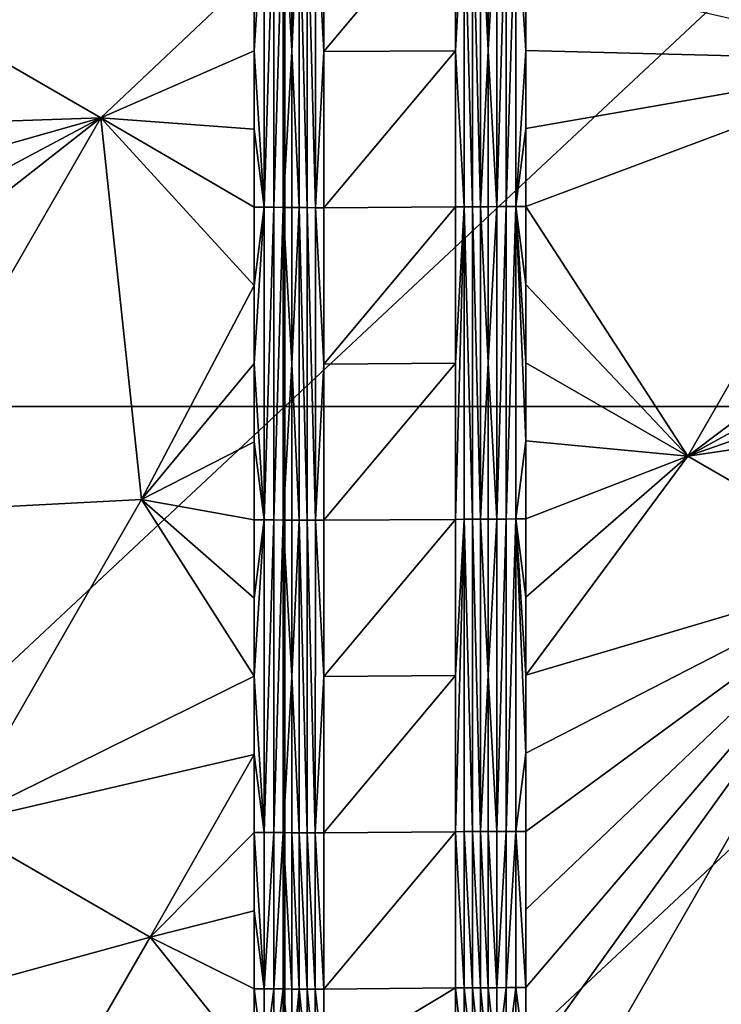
# Model space of a CAD drawing. Header units: inches. Extents: x -23.7 to 23.7, y -7.1 to 20.5.
# Tile 60 of 71: x 11.5 to 14.2, y 4.3 to 8.2. Entities that reach past the tile are written whole.
import ezdxf

# ---------------------------------------------------------------- set-up
doc = ezdxf.new("R2010")
doc.units = ezdxf.units.IN
doc.layers.get('0').update_dxf_attribs({"true_color": 0xc2ced6})

msp = doc.modelspace()

# ---------------------------------------------------------------- linework, layer by layer
for points in [[(12.5404, 10.0166), (12.5404, 6.6625), (8.9574, 6.6625), (12.5404, 10.0166)], [(12.5404, 6.6625), (12.5404, 10.0166), (16.1233, 10.0166), (12.5404, 6.6625)], [(16.1233, 10.0166), (16.1233, 6.6625), (12.5404, 6.6625), (16.1233, 10.0166)], [(12.4211, 8.0511), (12.4596, 8.6611), (12.4211, 8.3562), (12.4211, 8.0511)], [(12.4211, 8.0511), (12.4596, 7.4408), (12.4596, 8.6611), (12.4211, 8.0511)], [(12.4973, 8.6609), (12.4596, 8.6611), (12.4596, 7.4408), (12.4973, 8.6609)], [(12.4596, 7.4408), (12.4973, 7.4406), (12.4973, 8.6609), (12.4596, 7.4408)], [(12.5334, 8.6607), (12.4973, 8.6609), (12.4973, 7.4406), (12.5334, 8.6607)], [(12.4973, 7.4406), (12.5334, 7.4404), (12.5334, 8.6607), (12.4973, 7.4406)], [(12.5673, 8.6604), (12.5334, 8.6607), (12.5672, 8.0503), (12.5673, 8.6604)], [(12.5334, 7.4404), (12.5672, 8.0503), (12.5334, 8.6607), (12.5334, 7.4404)], [(12.5963, 8.6597), (12.5673, 8.6604), (12.5672, 8.0503), (12.5963, 8.6597)], [(12.5962, 7.4395), (12.5963, 8.6597), (12.5672, 8.0503), (12.5962, 7.4395)], [(12.5963, 8.6597), (12.5962, 7.4395), (12.6271, 7.4393), (12.5963, 8.6597)], [(12.6271, 7.4393), (12.6273, 8.6596), (12.5963, 8.6597), (12.6271, 7.4393)], [(12.6273, 8.6596), (12.6271, 7.4393), (12.6595, 7.4391), (12.6273, 8.6596)], [(12.6595, 7.4391), (12.6596, 8.6594), (12.6273, 8.6596), (12.6595, 7.4391)], [(12.6926, 8.0492), (12.6596, 8.6594), (12.6595, 7.4391), (12.6926, 8.0492)], [(12.6596, 8.6594), (12.6926, 8.0492), (12.6926, 8.6593), (12.6596, 8.6594)], [(12.6926, 8.0492), (13.2067, 8.6613), (12.6926, 8.6593), (12.6926, 8.0492)], [(13.2066, 8.0516), (13.2067, 8.6613), (12.6926, 8.0492), (13.2066, 8.0516)], [(13.2066, 8.0516), (13.2397, 7.442), (13.2398, 8.6614), (13.2066, 8.0516)], [(13.2398, 8.6614), (13.2067, 8.6613), (13.2066, 8.0516), (13.2398, 8.6614)], [(13.2398, 8.6614), (13.2397, 7.442), (13.2722, 7.4422), (13.2398, 8.6614)], [(13.2722, 7.4422), (13.2724, 8.6615), (13.2398, 8.6614), (13.2722, 7.4422)], [(13.2724, 8.6615), (13.2722, 7.4422), (13.3036, 7.4423), (13.2724, 8.6615)], [(13.3036, 7.4423), (13.3037, 8.6617), (13.2724, 8.6615), (13.3036, 7.4423)], [(13.3331, 8.0526), (13.3037, 8.6617), (13.3036, 7.4423), (13.3331, 8.0526)], [(13.3331, 8.0526), (13.3331, 8.6623), (13.3037, 8.6617), (13.3331, 8.0526)], [(13.3331, 8.6623), (13.3331, 8.0526), (13.3675, 8.6625), (13.3331, 8.6623)], [(13.3331, 8.0526), (13.3674, 7.4432), (13.3675, 8.6625), (13.3331, 8.0526)], [(13.404, 8.6627), (13.3675, 8.6625), (13.3674, 7.4432), (13.404, 8.6627)], [(13.3674, 7.4432), (13.4039, 7.4433), (13.404, 8.6627), (13.3674, 7.4432)], [(13.4419, 8.6628), (13.404, 8.6627), (13.4039, 7.4433), (13.4419, 8.6628)], [(13.4039, 7.4433), (13.4419, 7.4435), (13.4419, 8.6628), (13.4039, 7.4433)], [(13.4419, 8.6628), (13.4419, 7.4435), (13.4805, 8.0532), (13.4419, 8.6628)], [(13.4805, 8.0532), (13.4805, 8.3581), (13.4419, 8.6628), (13.4805, 8.0532)], [(11.8224, 7.7904), (12.4211, 8.3562), (11.0593, 8.2307), (11.8224, 7.7904)], [(12.4211, 8.0511), (12.4211, 8.3562), (11.8224, 7.7904), (12.4211, 8.0511)], [(13.4805, 8.0532), (15.0024, 8.0136), (13.4805, 8.3581), (13.4805, 8.0532)], [(11.8224, 7.7904), (11.0593, 8.2307), (10.6026, 7.7487), (11.8224, 7.7904)], [(12.4211, 8.0511), (11.8224, 7.7904), (12.4211, 7.746), (12.4211, 8.0511)], [(12.4596, 7.4408), (12.4211, 8.0511), (12.4211, 7.746), (12.4596, 7.4408)], [(12.5334, 7.4404), (12.5672, 7.4401), (12.5672, 8.0503), (12.5334, 7.4404)], [(12.5962, 7.4395), (12.5672, 8.0503), (12.5672, 7.4401), (12.5962, 7.4395)], [(12.6595, 7.4391), (12.6925, 7.4391), (12.6926, 8.0492), (12.6595, 7.4391)], [(12.6926, 8.0492), (12.6925, 7.4391), (13.2066, 8.0516), (12.6926, 8.0492)], [(13.2066, 7.4419), (13.2066, 8.0516), (12.6925, 7.4391), (13.2066, 7.4419)], [(13.2066, 8.0516), (13.2066, 7.4419), (13.2397, 7.442), (13.2066, 8.0516)], [(13.3331, 8.0526), (13.3036, 7.4423), (13.333, 7.443), (13.3331, 8.0526)], [(13.3331, 8.0526), (13.333, 7.443), (13.3674, 7.4432), (13.3331, 8.0526)], [(13.4419, 7.4435), (13.4805, 7.7484), (13.4805, 8.0532), (13.4419, 7.4435)], [(13.4805, 7.7484), (15.0024, 8.0136), (13.4805, 8.0532), (13.4805, 7.7484)], [(13.4805, 7.4435), (14.1126, 6.4692), (15.0024, 8.0136), (13.4805, 7.4435)], [(13.4805, 7.7484), (13.4805, 7.4435), (15.0024, 8.0136), (13.4805, 7.7484)], [(15.0024, 8.0136), (14.1126, 6.4692), (15.299, 7.3618), (15.0024, 8.0136)], [(10.9327, 6.2457), (11.8224, 7.7904), (10.6026, 6.8342), (10.9327, 6.2457)], [(11.8224, 7.7904), (10.6026, 7.139), (10.6026, 6.8342), (11.8224, 7.7904)], [(10.6026, 7.4439), (11.8224, 7.7904), (10.6026, 7.7487), (10.6026, 7.4439)], [(11.8224, 7.7904), (10.6026, 7.4439), (10.6026, 7.139), (11.8224, 7.7904)], [(10.9327, 6.2457), (11.9807, 6.2999), (11.8224, 7.7904), (10.9327, 6.2457)], [(11.8224, 7.7904), (12.4211, 7.1358), (12.4211, 7.4409), (11.8224, 7.7904)], [(12.4211, 7.4409), (12.4211, 7.746), (11.8224, 7.7904), (12.4211, 7.4409)], [(11.8224, 7.7904), (11.9807, 6.2999), (12.4211, 7.1358), (11.8224, 7.7904)], [(12.4596, 7.4408), (12.4211, 7.746), (12.4211, 7.4409), (12.4596, 7.4408)], [(13.4419, 7.4435), (13.4805, 7.4435), (13.4805, 7.7484), (13.4419, 7.4435)], [(12.4596, 7.4408), (12.4211, 7.4409), (12.4211, 7.1358), (12.4596, 7.4408)], [(12.4596, 6.2204), (12.4596, 7.4408), (12.4211, 6.8307), (12.4596, 6.2204)], [(12.4596, 7.4408), (12.4211, 7.1358), (12.4211, 6.8307), (12.4596, 7.4408)], [(12.4973, 7.4406), (12.4596, 7.4408), (12.4596, 6.2204), (12.4973, 7.4406)], [(12.4596, 6.2204), (12.4973, 6.2203), (12.4973, 7.4406), (12.4596, 6.2204)], [(12.5334, 7.4404), (12.4973, 7.4406), (12.4973, 6.2203), (12.5334, 7.4404)], [(12.4973, 6.2203), (12.5334, 6.22), (12.5334, 7.4404), (12.4973, 6.2203)], [(12.5334, 7.4404), (12.5672, 6.83), (12.5672, 7.4401), (12.5334, 7.4404)], [(12.5334, 7.4404), (12.5334, 6.22), (12.5672, 6.83), (12.5334, 7.4404)], [(12.5962, 7.4395), (12.5672, 7.4401), (12.5672, 6.83), (12.5962, 7.4395)], [(12.5962, 7.4395), (12.5672, 6.83), (12.5961, 6.2192), (12.5962, 7.4395)], [(12.5962, 7.4395), (12.5961, 6.2192), (12.627, 6.219), (12.5962, 7.4395)], [(12.627, 6.219), (12.6271, 7.4393), (12.5962, 7.4395), (12.627, 6.219)], [(12.6271, 7.4393), (12.627, 6.219), (12.6593, 6.2189), (12.6271, 7.4393)], [(12.6593, 6.2189), (12.6595, 7.4391), (12.6271, 7.4393), (12.6593, 6.2189)], [(12.6924, 6.8289), (12.6595, 7.4391), (12.6593, 6.2189), (12.6924, 6.8289)], [(12.6925, 7.4391), (12.6595, 7.4391), (12.6924, 6.8289), (12.6925, 7.4391)], [(12.6924, 6.8289), (13.2066, 7.4419), (12.6925, 7.4391), (12.6924, 6.8289)], [(13.2066, 7.4419), (12.6924, 6.8289), (13.2065, 6.8323), (13.2066, 7.4419)], [(13.2397, 7.442), (13.2065, 6.8323), (13.2065, 6.2226), (13.2397, 7.442)], [(13.2065, 6.2226), (13.2396, 6.2227), (13.2397, 7.442), (13.2065, 6.2226)], [(13.2066, 7.4419), (13.2065, 6.8323), (13.2397, 7.442), (13.2066, 7.4419)], [(13.2397, 7.442), (13.2396, 6.2227), (13.2721, 6.2228), (13.2397, 7.442)], [(13.2721, 6.2228), (13.2722, 7.4422), (13.2397, 7.442), (13.2721, 6.2228)], [(13.2722, 7.4422), (13.2721, 6.2228), (13.3035, 6.223), (13.2722, 7.4422)], [(13.3035, 6.223), (13.3036, 7.4423), (13.2722, 7.4422), (13.3035, 6.223)], [(13.3035, 6.223), (13.333, 6.8333), (13.3036, 7.4423), (13.3035, 6.223)], [(13.333, 7.443), (13.3036, 7.4423), (13.333, 6.8333), (13.333, 7.443)], [(13.333, 6.8333), (13.3674, 6.2237), (13.3674, 7.4432), (13.333, 6.8333)], [(13.333, 7.443), (13.333, 6.8333), (13.3674, 7.4432), (13.333, 7.443)], [(13.4039, 7.4433), (13.3674, 7.4432), (13.3674, 6.2237), (13.4039, 7.4433)], [(13.3674, 6.2237), (13.4039, 6.2239), (13.4039, 7.4433), (13.3674, 6.2237)], [(13.4419, 7.4435), (13.4039, 7.4433), (13.4039, 6.2239), (13.4419, 7.4435)], [(13.4039, 6.2239), (13.4419, 6.224), (13.4419, 7.4435), (13.4039, 6.2239)], [(13.4419, 7.4435), (13.4419, 6.224), (13.4805, 6.529), (13.4419, 7.4435)], [(13.4805, 6.529), (13.4805, 6.8338), (13.4419, 7.4435), (13.4805, 6.529)], [(13.4419, 7.4435), (13.4805, 6.8338), (13.4805, 7.1387), (13.4419, 7.4435)], [(13.4419, 7.4435), (13.4805, 7.1387), (13.4805, 7.4435), (13.4419, 7.4435)], [(13.4805, 7.1387), (14.1126, 6.4692), (13.4805, 7.4435), (13.4805, 7.1387)], [(14.1126, 6.4692), (15.299, 7.123), (15.299, 7.3618), (14.1126, 6.4692)], [(12.4211, 6.8307), (12.4211, 7.1358), (11.9807, 6.2999), (12.4211, 6.8307)], [(13.4805, 6.8338), (14.1126, 6.4692), (13.4805, 7.1387), (13.4805, 6.8338)], [(15.299, 7.123), (14.1126, 6.4692), (15.299, 6.8842), (15.299, 7.123)], [(15.299, 6.6454), (15.299, 6.8842), (14.1126, 6.4692), (15.299, 6.6454)], [(11.9807, 6.2999), (12.4211, 6.5256), (12.4211, 6.8307), (11.9807, 6.2999)], [(12.4211, 6.8307), (12.4211, 6.5256), (12.4596, 6.2204), (12.4211, 6.8307)], [(12.5671, 6.2198), (12.5672, 6.83), (12.5334, 6.22), (12.5671, 6.2198)], [(12.5671, 6.2198), (12.5961, 6.2192), (12.5672, 6.83), (12.5671, 6.2198)], [(12.6593, 6.2189), (12.6924, 6.2188), (12.6924, 6.8289), (12.6593, 6.2189)], [(12.6924, 6.8289), (12.6924, 6.2188), (13.2065, 6.8323), (12.6924, 6.8289)], [(13.2065, 6.2226), (13.2065, 6.8323), (12.6924, 6.2188), (13.2065, 6.2226)], [(13.333, 6.8333), (13.3035, 6.223), (13.333, 6.2236), (13.333, 6.8333)], [(13.3674, 6.2237), (13.333, 6.8333), (13.333, 6.2236), (13.3674, 6.2237)], [(13.4805, 6.8338), (13.4805, 6.529), (14.1126, 6.4692), (13.4805, 6.8338)], [(8.9574, 3.3084), (8.9574, 6.6625), (12.5404, 6.6625), (8.9574, 3.3084)], [(12.5404, 6.6625), (12.5404, 3.3084), (8.9574, 3.3084), (12.5404, 6.6625)], [(12.5404, 3.3084), (12.5404, 6.6625), (16.1233, 6.6625), (12.5404, 3.3084)], [(16.1233, 6.6625), (16.1233, 3.3084), (12.5404, 3.3084), (16.1233, 6.6625)], [(14.8763, 6.0287), (15.299, 6.6454), (14.1126, 6.4692), (14.8763, 6.0287)], [(11.9807, 6.2999), (12.4211, 6.2205), (12.4211, 6.5256), (11.9807, 6.2999)], [(12.4596, 6.2204), (12.4211, 6.5256), (12.4211, 6.2205), (12.4596, 6.2204)], [(13.4419, 6.224), (13.4805, 6.2241), (13.4805, 6.529), (13.4419, 6.224)], [(13.4805, 6.2241), (14.1126, 6.4692), (13.4805, 6.529), (13.4805, 6.2241)], [(14.8763, 6.0287), (14.1126, 6.4692), (13.4805, 5.6143), (14.8763, 6.0287)], [(13.4805, 5.9192), (13.4805, 5.6143), (14.1126, 6.4692), (13.4805, 5.9192)], [(13.4805, 6.2241), (13.4805, 5.9192), (14.1126, 6.4692), (13.4805, 6.2241)], [(11.9807, 6.2999), (10.9327, 6.2457), (11.2509, 5.0325), (11.9807, 6.2999)], [(11.2509, 5.0325), (12.4211, 5.6103), (11.9807, 6.2999), (11.2509, 5.0325)], [(11.9807, 6.2999), (12.4211, 5.9154), (12.4211, 6.2205), (11.9807, 6.2999)], [(12.4211, 5.9154), (11.9807, 6.2999), (12.4211, 5.6103), (12.4211, 5.9154)], [(12.4596, 6.2204), (12.4211, 6.2205), (12.4211, 5.9154), (12.4596, 6.2204)], [(12.4596, 4.9999), (12.4596, 6.2204), (12.4211, 5.6103), (12.4596, 4.9999)], [(12.4596, 6.2204), (12.4211, 5.9154), (12.4211, 5.6103), (12.4596, 6.2204)], [(12.4973, 6.2203), (12.4596, 6.2204), (12.4596, 4.9999), (12.4973, 6.2203)], [(12.4596, 4.9999), (12.4973, 4.9998), (12.4973, 6.2203), (12.4596, 4.9999)], [(12.5334, 6.22), (12.4973, 6.2203), (12.4973, 4.9998), (12.5334, 6.22)], [(12.4973, 4.9998), (12.5333, 4.9996), (12.5334, 6.22), (12.4973, 4.9998)], [(12.5334, 6.22), (12.5333, 4.9996), (12.5671, 5.6096), (12.5334, 6.22)], [(12.5334, 6.22), (12.5671, 5.6096), (12.5671, 6.2198), (12.5334, 6.22)], [(12.5671, 6.2198), (12.5671, 5.6096), (12.5961, 6.2192), (12.5671, 6.2198)], [(12.5671, 5.6096), (12.596, 4.999), (12.5961, 6.2192), (12.5671, 5.6096)], [(12.5961, 6.2192), (12.596, 4.999), (12.6269, 4.9989), (12.5961, 6.2192)], [(12.6269, 4.9989), (12.627, 6.219), (12.5961, 6.2192), (12.6269, 4.9989)], [(12.627, 6.219), (12.6269, 4.9989), (12.6592, 4.9988), (12.627, 6.219)], [(12.6592, 4.9988), (12.6593, 6.2189), (12.627, 6.219), (12.6592, 4.9988)], [(12.6923, 5.6088), (12.6593, 6.2189), (12.6592, 4.9988), (12.6923, 5.6088)], [(12.6924, 6.2188), (12.6593, 6.2189), (12.6923, 5.6088), (12.6924, 6.2188)], [(12.6923, 5.6088), (13.2064, 5.613), (13.2065, 6.2226), (12.6923, 5.6088)], [(12.6924, 6.2188), (12.6923, 5.6088), (13.2065, 6.2226), (12.6924, 6.2188)], [(13.2396, 6.2227), (13.2064, 5.613), (13.2063, 5.0034), (13.2396, 6.2227)], [(13.2063, 5.0034), (13.2395, 5.0035), (13.2396, 6.2227), (13.2063, 5.0034)], [(13.2064, 5.613), (13.2396, 6.2227), (13.2065, 6.2226), (13.2064, 5.613)], [(13.2396, 6.2227), (13.2395, 5.0035), (13.272, 5.0036), (13.2396, 6.2227)], [(13.272, 5.0036), (13.2721, 6.2228), (13.2396, 6.2227), (13.272, 5.0036)], [(13.2721, 6.2228), (13.272, 5.0036), (13.3034, 5.0037), (13.2721, 6.2228)], [(13.3034, 5.0037), (13.3035, 6.223), (13.2721, 6.2228), (13.3034, 5.0037)], [(13.3034, 5.0037), (13.3329, 5.6138), (13.3035, 6.223), (13.3034, 5.0037)], [(13.3035, 6.223), (13.3329, 5.6138), (13.333, 6.2236), (13.3035, 6.223)], [(13.333, 6.2236), (13.3329, 5.6138), (13.3674, 6.2237), (13.333, 6.2236)], [(13.3329, 5.6138), (13.3674, 5.0042), (13.3674, 6.2237), (13.3329, 5.6138)], [(13.4039, 6.2239), (13.3674, 6.2237), (13.3674, 5.0042), (13.4039, 6.2239)], [(13.3674, 5.0042), (13.4039, 5.0043), (13.4039, 6.2239), (13.3674, 5.0042)], [(13.4419, 6.224), (13.4039, 6.2239), (13.4039, 5.0043), (13.4419, 6.224)], [(13.4039, 5.0043), (13.4419, 5.0044), (13.4419, 6.224), (13.4039, 5.0043)], [(13.4419, 6.224), (13.4805, 5.9192), (13.4805, 6.2241), (13.4419, 6.224)], [(13.4419, 6.224), (13.4419, 5.0044), (13.4805, 5.3094), (13.4419, 6.224)], [(13.4805, 5.3094), (13.4805, 5.6143), (13.4419, 6.224), (13.4805, 5.3094)], [(13.4419, 6.224), (13.4805, 5.6143), (13.4805, 5.9192), (13.4419, 6.224)], [(13.4805, 5.3094), (14.8763, 6.0287), (13.4805, 5.6143), (13.4805, 5.3094)], [(13.4805, 5.0045), (14.8763, 6.0287), (13.4805, 5.3094), (13.4805, 5.0045)], [(13.4805, 5.0045), (13.4805, 4.6995), (14.8763, 6.0287), (13.4805, 5.0045)], [(14.8763, 6.0287), (13.4805, 4.6995), (13.4805, 4.3946), (14.8763, 6.0287)], [(14.8763, 6.0287), (13.4805, 4.3946), (13.4805, 4.0896), (14.8763, 6.0287)], [(13.4805, 4.0896), (13.5413, 3.7106), (14.8763, 6.0287), (13.4805, 4.0896)], [(14.8763, 6.0287), (13.5413, 3.7106), (14.7502, 4.0428), (14.8763, 6.0287)], [(12.6923, 5.6088), (12.6923, 4.9987), (13.2064, 5.613), (12.6923, 5.6088)], [(13.2063, 5.0034), (13.2064, 5.613), (12.6923, 4.9987), (13.2063, 5.0034)], [(13.3329, 5.0041), (13.3329, 5.6138), (13.3034, 5.0037), (13.3329, 5.0041)], [(13.3329, 5.0041), (13.3674, 5.0042), (13.3329, 5.6138), (13.3329, 5.0041)], [(11.2509, 5.0325), (12.4211, 5.3051), (12.4211, 5.6103), (11.2509, 5.0325)], [(12.4211, 5.6103), (12.4211, 5.3051), (12.4596, 4.9999), (12.4211, 5.6103)], [(12.5671, 5.6096), (12.5333, 4.9996), (12.5671, 4.9994), (12.5671, 5.6096)], [(12.5671, 5.6096), (12.5671, 4.9994), (12.596, 4.999), (12.5671, 5.6096)], [(12.6592, 4.9988), (12.6923, 4.9987), (12.6923, 5.6088), (12.6592, 4.9988)], [(12.4211, 5.3051), (11.2509, 5.0325), (12.0142, 4.5919), (12.4211, 5.3051)], [(12.4211, 5.3051), (12.0142, 4.5919), (12.4211, 5), (12.4211, 5.3051)], [(12.4596, 4.9999), (12.4211, 5.3051), (12.4211, 5), (12.4596, 4.9999)], [(13.4419, 5.0044), (13.4805, 5.0045), (13.4805, 5.3094), (13.4419, 5.0044)], [(12.0142, 4.5919), (11.2509, 5.0325), (10.8059, 4.2595), (12.0142, 4.5919)], [(12.4211, 4.6948), (12.4211, 5), (12.0142, 4.5919), (12.4211, 4.6948)], [(12.4211, 5), (12.4596, 4.3896), (12.4596, 4.9999), (12.4211, 5)], [(12.4596, 4.3896), (12.4211, 5), (12.4211, 4.6948), (12.4596, 4.3896)], [(12.4973, 4.9998), (12.4596, 4.9999), (12.4596, 4.3896), (12.4973, 4.9998)], [(12.4596, 4.3896), (12.4973, 4.3895), (12.4973, 4.9998), (12.4596, 4.3896)], [(12.5333, 4.9996), (12.4973, 4.9998), (12.4973, 4.3895), (12.5333, 4.9996)], [(12.4973, 4.3895), (12.5333, 4.3893), (12.5333, 4.9996), (12.4973, 4.3895)], [(12.5333, 4.9996), (12.567, 4.3892), (12.5671, 4.9994), (12.5333, 4.9996)], [(12.5333, 4.9996), (12.5333, 4.3893), (12.567, 4.3892), (12.5333, 4.9996)], [(12.567, 4.3892), (12.596, 4.3889), (12.5671, 4.9994), (12.567, 4.3892)], [(12.5671, 4.9994), (12.596, 4.3889), (12.596, 4.999), (12.5671, 4.9994)], [(12.6269, 4.3888), (12.6269, 4.9989), (12.596, 4.999), (12.6269, 4.3888)], [(12.596, 4.999), (12.596, 4.3889), (12.6269, 4.3888), (12.596, 4.999)], [(12.6592, 4.3887), (12.6592, 4.9988), (12.6269, 4.9989), (12.6592, 4.3887)], [(12.6269, 4.9989), (12.6269, 4.3888), (12.6592, 4.3887), (12.6269, 4.9989)], [(12.6922, 4.3887), (12.6592, 4.9988), (12.6592, 4.3887), (12.6922, 4.3887)], [(12.6592, 4.9988), (12.6922, 4.3887), (12.6923, 4.9987), (12.6592, 4.9988)], [(12.6922, 4.3887), (13.2063, 5.0034), (12.6923, 4.9987), (12.6922, 4.3887)], [(13.2063, 5.0034), (12.6922, 4.3887), (13.2063, 4.3939), (13.2063, 5.0034)], [(13.2395, 5.0035), (13.2063, 5.0034), (13.2394, 4.3939), (13.2395, 5.0035)], [(13.2394, 4.3939), (13.2063, 5.0034), (13.2063, 4.3939), (13.2394, 4.3939)], [(13.2395, 5.0035), (13.2394, 4.3939), (13.272, 4.394), (13.2395, 5.0035)], [(13.272, 4.394), (13.272, 5.0036), (13.2395, 5.0035), (13.272, 4.394)], [(13.3034, 4.3941), (13.3034, 5.0037), (13.272, 5.0036), (13.3034, 4.3941)], [(13.272, 5.0036), (13.272, 4.394), (13.3034, 4.3941), (13.272, 5.0036)], [(13.3329, 5.0041), (13.3034, 5.0037), (13.3329, 4.3943), (13.3329, 5.0041)], [(13.3034, 4.3941), (13.3329, 4.3943), (13.3034, 5.0037), (13.3034, 4.3941)], [(13.3674, 5.0042), (13.3329, 5.0041), (13.3673, 4.3944), (13.3674, 5.0042)], [(13.3673, 4.3944), (13.3329, 5.0041), (13.3329, 4.3943), (13.3673, 4.3944)], [(13.4039, 5.0043), (13.3674, 5.0042), (13.3673, 4.3944), (13.4039, 5.0043)], [(13.3673, 4.3944), (13.4039, 4.3945), (13.4039, 5.0043), (13.3673, 4.3944)], [(13.4419, 5.0044), (13.4039, 5.0043), (13.4039, 4.3945), (13.4419, 5.0044)], [(13.4039, 4.3945), (13.4419, 4.3946), (13.4419, 5.0044), (13.4039, 4.3945)], [(13.4805, 5.0045), (13.4419, 5.0044), (13.4805, 4.3946), (13.4805, 5.0045)], [(13.4805, 4.3946), (13.4419, 5.0044), (13.4419, 4.3946), (13.4805, 4.3946)], [(13.4805, 5.0045), (13.4805, 4.3946), (13.4805, 4.6995), (13.4805, 5.0045)], [(12.4211, 4.3896), (12.4211, 4.6948), (12.0142, 4.5919), (12.4211, 4.3896)], [(12.4596, 4.3896), (12.4211, 4.6948), (12.4211, 4.3896), (12.4596, 4.3896)], [(10.8059, 4.2595), (11.5692, 3.8188), (12.0142, 4.5919), (10.8059, 4.2595)], [(12.0142, 4.5919), (11.5692, 3.8188), (12.4211, 4.0844), (12.0142, 4.5919)], [(12.4211, 4.3896), (12.0142, 4.5919), (12.4211, 4.0844), (12.4211, 4.3896)], [(12.4596, 4.0844), (12.4596, 4.3896), (12.4211, 4.3896), (12.4596, 4.0844)], [(12.4211, 4.3896), (12.4211, 4.0844), (12.4596, 4.0844), (12.4211, 4.3896)], [(12.4973, 4.3895), (12.4596, 4.3896), (12.4596, 4.0844), (12.4973, 4.3895)], [(12.4596, 4.0844), (12.4973, 4.0843), (12.4973, 4.3895), (12.4596, 4.0844)], [(12.5333, 4.3893), (12.4973, 4.3895), (12.4973, 4.0843), (12.5333, 4.3893)], [(12.4973, 4.0843), (12.5333, 4.0842), (12.5333, 4.3893), (12.4973, 4.0843)], [(12.567, 4.0841), (12.567, 4.3892), (12.5333, 4.3893), (12.567, 4.0841)], [(12.5333, 4.3893), (12.5333, 4.0842), (12.567, 4.0841), (12.5333, 4.3893)], [(12.567, 4.3892), (12.567, 4.0841), (12.596, 4.3889), (12.567, 4.3892)], [(12.596, 4.0839), (12.596, 4.3889), (12.567, 4.0841), (12.596, 4.0839)], [(12.6269, 4.0838), (12.6269, 4.3888), (12.596, 4.3889), (12.6269, 4.0838)], [(12.596, 4.3889), (12.596, 4.0839), (12.6269, 4.0838), (12.596, 4.3889)], [(12.6592, 4.0837), (12.6592, 4.3887), (12.6269, 4.3888), (12.6592, 4.0837)], [(12.6269, 4.3888), (12.6269, 4.0838), (12.6592, 4.0837), (12.6269, 4.3888)], [(12.6592, 4.3887), (12.6592, 4.0837), (12.6922, 4.0837), (12.6592, 4.3887)], [(12.6922, 4.0837), (12.6922, 4.3887), (12.6592, 4.3887), (12.6922, 4.0837)], [(12.6922, 4.0837), (13.2063, 4.0891), (13.2063, 4.3939), (12.6922, 4.0837)], [(12.6922, 4.3887), (12.6922, 4.0837), (13.2063, 4.3939), (12.6922, 4.3887)], [(13.2394, 4.0891), (13.2394, 4.3939), (13.2063, 4.3939), (13.2394, 4.0891)], [(13.2063, 4.0891), (13.2394, 4.0891), (13.2063, 4.3939), (13.2063, 4.0891)], [(13.272, 4.0892), (13.272, 4.394), (13.2394, 4.3939), (13.272, 4.0892)], [(13.2394, 4.3939), (13.2394, 4.0891), (13.272, 4.0892), (13.2394, 4.3939)], [(13.3033, 4.0892), (13.3034, 4.3941), (13.272, 4.394), (13.3033, 4.0892)], [(13.272, 4.394), (13.272, 4.0892), (13.3033, 4.0892), (13.272, 4.394)], [(13.3034, 4.3941), (13.3033, 4.0892), (13.3329, 4.0894), (13.3034, 4.3941)], [(13.3329, 4.0894), (13.3329, 4.3943), (13.3034, 4.3941), (13.3329, 4.0894)], [(13.3673, 4.0895), (13.3673, 4.3944), (13.3329, 4.3943), (13.3673, 4.0895)], [(13.3329, 4.3943), (13.3329, 4.0894), (13.3673, 4.0895), (13.3329, 4.3943)], [(13.4039, 4.3945), (13.3673, 4.3944), (13.3673, 4.0895), (13.4039, 4.3945)], [(13.3673, 4.0895), (13.4039, 4.0896), (13.4039, 4.3945), (13.3673, 4.0895)], [(13.4419, 4.3946), (13.4039, 4.3945), (13.4039, 4.0896), (13.4419, 4.3946)], [(13.4039, 4.0896), (13.4419, 4.0896), (13.4419, 4.3946), (13.4039, 4.0896)], [(13.4419, 4.3946), (13.4419, 4.0896), (13.4805, 4.0896), (13.4419, 4.3946)], [(13.4805, 4.0896), (13.4805, 4.3946), (13.4419, 4.3946), (13.4805, 4.0896)]]:
    msp.add_lwpolyline(points)

doc.saveas('drawing.dxf')
